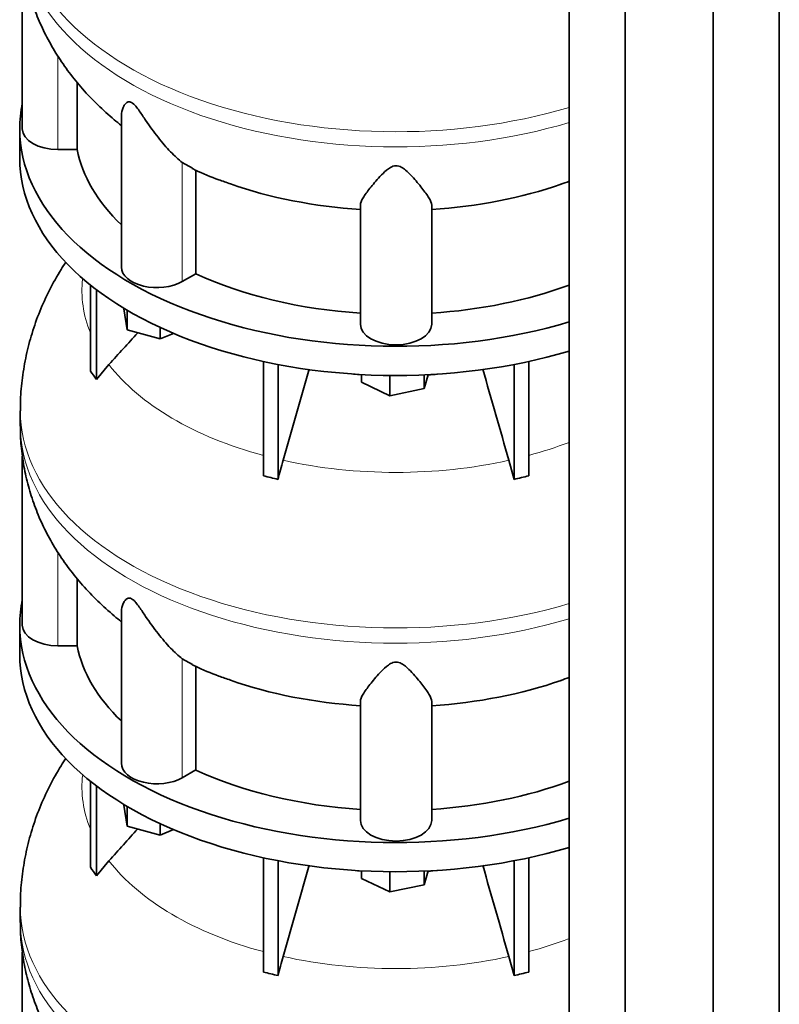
# Model space of a CAD drawing. Header units: millimetres. Extents: x 447 to 1322, y -2015 to 1714.
# Tile 8 of 31: x 1030 to 1317, y -1576 to -1203. Entities that reach past the tile are written whole.
import ezdxf

# ---------------------------------------------------------------- set-up
doc = ezdxf.new("R2010")
doc.units = ezdxf.units.MM
doc.layers.add('MID_454-4', color=7, linetype='Continuous')
doc.layers.add('VSI454_DIFFUSORE', color=7, linetype='Continuous')

# ---------------------------------------------------------------- blocks, each defined once
blk = doc.blocks.new('SE4')
at = {"layer": 'MID_454-4', "color": 7, "linetype": 'Continuous', "lineweight": 35}
for p, q in [((1317.39, -1669.71), (1317.39, -893.37)), ((1292.33, -1688.92), (1292.33, -912.33)), ((1237.79, -916.65), (1237.79, -1693.31)), ((1259.07, -1703.38), (1259.07, -926.8))]:
    blk.add_line(p, q, dxfattribs=at)
at = {"layer": 'VSI454_DIFFUSORE', "color": 7, "linetype": 'Continuous', "lineweight": 35}
for p, q in [((1030.77, -1180.82), (1030.77, -1244.82)), ((1051.52, -1252.62), (1051.52, -1227.15)), ((1068.26, -1239.69), (1068.26, -1297.08)), ((1029.77, -1244.82), (1029.77, -1255.85)), ((1051.52, -1252.62), (1044.27, -1252.62)), ((1095.18, -1259.68), (1091.3, -1257.51)), ((1096.43, -1299.63), (1096.43, -1260.39)), ((1158.77, -1318.72), (1158.77, -1273.65)), ((1185.77, -1318.72), (1185.77, -1273.65)), ((1096.43, -1299.63), (1091.3, -1302.59)), ((1056.56, -1336.45), (1056.56, -1303.87)), ((1058.85, -1339.65), (1058.85, -1305.66)), ((1069.2, -1312.89), (1069.2, -1312.66)), ((1070.41, -1320.86), (1069.2, -1312.89)), ((1070.41, -1320.86), (1070.41, -1313.38)), ((1082.96, -1324.24), (1070.41, -1320.86)), ((1082.96, -1324.24), (1082.96, -1319.96)), ((1088.01, -1322.2), (1082.96, -1324.24)), ((1122.04, -1376.13), (1122.04, -1332.84)), ((1222.49, -1376.13), (1222.49, -1332.84)), ((1058.85, -1339.65), (1063.57, -1334)), ((1127.59, -1377.45), (1127.59, -1333.97)), ((1139.44, -1335.68), (1129.54, -1370.22)), ((1216.95, -1377.45), (1216.95, -1333.97)), ((1159.25, -1340.65), (1159.25, -1337.77)), ((1169.86, -1345.79), (1159.25, -1340.65)), ((1169.86, -1345.79), (1169.86, -1338.11)), ((1184.48, -1337.82), (1182.88, -1343.05)), ((1182.88, -1343.05), (1182.88, -1337.89)), ((1182.88, -1343.05), (1169.86, -1345.79)), ((1030.01, -1351.55), (1030.01, -1357.3)), ((1030.77, -1368.61), (1030.77, -1432.62)), ((1214.99, -1370.22), (1216.95, -1377.45)), ((1051.52, -1440.41), (1051.52, -1414.94)), ((1068.26, -1427.48), (1068.26, -1484.87)), ((1029.77, -1432.62), (1029.77, -1443.64)), ((1051.52, -1440.41), (1044.27, -1440.41)), ((1095.18, -1447.48), (1091.3, -1445.31)), ((1096.43, -1487.42), (1096.43, -1448.18)), ((1158.77, -1506.52), (1158.77, -1461.44)), ((1185.77, -1506.52), (1185.77, -1461.44)), ((1096.43, -1487.42), (1091.3, -1490.38)), ((1056.56, -1524.24), (1056.56, -1491.66)), ((1058.85, -1527.44), (1058.85, -1493.45)), ((1069.2, -1500.68), (1069.2, -1500.45)), ((1070.41, -1508.65), (1069.2, -1500.68)), ((1070.41, -1508.65), (1070.41, -1501.18)), ((1082.96, -1512.03), (1070.41, -1508.65)), ((1082.96, -1512.03), (1082.96, -1507.75)), ((1088.01, -1509.99), (1082.96, -1512.03)), ((1058.85, -1527.44), (1063.57, -1521.8)), ((1122.04, -1563.92), (1122.04, -1520.63)), ((1127.59, -1565.25), (1127.59, -1521.76)), ((1139.44, -1523.47), (1129.54, -1558.01)), ((1216.95, -1565.25), (1216.95, -1521.76)), ((1222.49, -1563.92), (1222.49, -1520.63)), ((1159.25, -1528.44), (1159.25, -1525.57)), ((1169.86, -1533.58), (1169.86, -1525.9)), ((1184.48, -1525.61), (1182.88, -1530.85)), ((1182.88, -1530.85), (1182.88, -1525.68)), ((1169.86, -1533.58), (1159.25, -1528.44)), ((1182.88, -1530.85), (1169.86, -1533.58)), ((1030.01, -1539.34), (1030.01, -1545.09)), ((1030.77, -1556.41), (1030.77, -1620.41)), ((1214.99, -1558.01), (1216.95, -1565.25))]:
    blk.add_line(p, q, dxfattribs=at)
at = {"layer": 'VSI454_DIFFUSORE', "color": 4, "linetype": 'Continuous', "lineweight": 9}
for p, q in [((1044.27, -1252.62), (1044.27, -1217.3)), ((1091.3, -1302.59), (1091.3, -1257.51)), ((1044.27, -1440.41), (1044.27, -1405.1)), ((1091.3, -1490.38), (1091.3, -1445.31))]:
    blk.add_line(p, q, dxfattribs=at)
for centre, major_axis, start_param, end_param in [((1172.27, -1163.76), (142.25, 0), 3.141509, 5.19104), ((1172.27, -1169.5), (-142.25, 0), 0, 2.049447), ((1172.27, -1306.14), (118.93, 0), 3.072762, 3.374835), ((1172.27, -1306.14), (-118.93, 0), 0.417927, 1.134811), ((1172.27, -1285.04), (-92.64, 0), 1.362219, 1.429779), ((1172.27, -1285.04), (-92.64, 0), -4.580995, -4.503811), ((1172.27, -1351.55), (142.25, 0), 3.141509, 5.19104), ((1172.27, -1357.3), (-142.25, 0), 0, 2.049447), ((1172.27, -1306.14), (118.93, 0), -1.134811, -0.987342), ((1172.27, -1306.14), (-118.93, 0), 1.203325, 1.938268), ((1172.27, -1493.93), (118.93, 0), 3.072762, 3.374835), ((1172.27, -1493.93), (-118.93, 0), 0.417927, 1.134811), ((1172.27, -1472.84), (-92.64, 0), 1.362219, 1.429779), ((1172.27, -1472.84), (-92.64, 0), -4.580995, -4.503811), ((1172.27, -1539.34), (142.25, 0), 3.141509, 5.19104), ((1172.27, -1545.09), (-142.25, 0), 0, 2.049447), ((1172.27, -1493.93), (118.93, 0), -1.134811, -0.987342), ((1172.27, -1493.93), (-118.93, 0), 1.203325, 1.938268)]:
    blk.add_ellipse(centre, major_axis=major_axis, ratio=0.57735, start_param=start_param, end_param=end_param, dxfattribs=at)
at = {"layer": 'VSI454_DIFFUSORE', "color": 7, "linetype": 'Continuous', "lineweight": 35}
for centre, major_axis, start_param, end_param in [((1172.27, -1244.82), (-142.5, 0), 6.164646, 6.283185), ((1172.27, -1244.82), (-142.5, 0), 0, 2.04855), ((1044.27, -1244.82), (13.5, 0), 3.141603, 4.712389), ((1172.27, -1244.82), (-121.5, 0), 0.111341, 0.543224), ((1172.27, -1255.85), (-142.5, 0), 0, 2.04855), ((1172.27, -1205.58), (-121.5, 0), 1.02832, 1.459455), ((1172.27, -1205.58), (121.5, 0), 4.82373, 5.2527), ((1081.76, -1297.08), (13.5, 0), 3.141582, 5.497787), ((1172.27, -1244.82), (-121.5, 0), 0.896739, 1.459455), ((1172.27, -1244.82), (121.5, 0), 4.82373, 5.281941), ((1172.27, -1318.72), (13.5, 0), 3.141593, 6.283185), ((1172.27, -1432.62), (-142.5, 0), 6.164646, 6.283185), ((1172.27, -1432.62), (-142.5, 0), 0, 2.04855), ((1044.27, -1432.62), (13.5, 0), 3.141603, 4.712389), ((1172.27, -1432.62), (-121.5, 0), 0.111341, 0.543224), ((1172.27, -1443.64), (-142.5, 0), 0, 2.04855), ((1172.27, -1393.38), (-121.5, 0), 1.02832, 1.459455), ((1172.27, -1393.38), (121.5, 0), 4.82373, 5.2527), ((1081.76, -1484.87), (13.5, 0), 3.141582, 5.497787), ((1172.27, -1432.62), (-121.5, 0), 0.896739, 1.459455), ((1172.27, -1432.62), (121.5, 0), 4.82373, 5.281941), ((1172.27, -1506.52), (13.5, 0), 3.141593, 6.283185)]:
    blk.add_ellipse(centre, major_axis=major_axis, ratio=0.57735, start_param=start_param, end_param=end_param, dxfattribs=at)
for points, knots in [([(1030.1, -1169.52), (1030.08, -1170.87), (1030.03, -1174.43), (1030.68, -1180.95), (1032.02, -1188.5), (1034.05, -1195.95), (1036.72, -1203.19), (1040.02, -1210.22), (1043.93, -1217.01), (1048.45, -1223.55), (1053.56, -1229.81), (1059.27, -1235.81), (1064.22, -1240.22), (1067.31, -1242.8), (1068.18, -1243.5)], [0, 0, 0, 0, 0.0398379, 0.1237251, 0.20729, 0.2908214, 0.3746181, 0.4589899, 0.5442557, 0.6307374, 0.7187455, 0.8085532, 0.9003584, 0.9363118, 0.9363118, 0.9363118, 0.9363118]), ([(1091.3, -1257.51), (1089.94, -1256.44), (1088.43, -1255.07), (1085.31, -1251.85), (1083.71, -1249.99), (1080.57, -1246), (1079.03, -1243.84), (1076.67, -1240.36), (1075.88, -1239.16), (1074.62, -1237.38), (1074.19, -1236.78), (1073.46, -1235.92), (1073.21, -1235.65), (1072.68, -1235.16), (1072.41, -1234.95), (1071.63, -1234.52), (1071.18, -1234.52), (1070.5, -1234.73), (1070.23, -1234.92), (1069.52, -1235.58), (1069.19, -1236.11), (1068.48, -1237.65), (1068.26, -1238.69), (1068.26, -1239.7)], [0, 0, 0, 0, 0.125, 0.125, 0.25, 0.25, 0.375, 0.375, 0.4375, 0.4375, 0.46875, 0.46875, 0.484375, 0.484375, 0.5, 0.5, 0.53125, 0.53125, 0.5625, 0.5625, 0.625, 0.625, 0.7378424, 0.7378424, 0.7378424, 0.7378424]), ([(1185.77, -1273.65), (1185.77, -1272.9), (1185.37, -1271.99), (1184.07, -1269.82), (1183.16, -1268.57), (1181, -1265.84), (1179.76, -1264.34), (1177.53, -1261.96), (1176.73, -1261.15), (1175.33, -1260), (1174.83, -1259.62), (1173.94, -1259.15), (1173.62, -1259.01), (1172.92, -1258.81), (1172.55, -1258.76), (1171.43, -1258.79), (1170.74, -1259.06), (1169.59, -1259.7), (1169.1, -1260.08), (1167.7, -1261.24), (1166.92, -1262.04), (1164.74, -1264.39), (1163.48, -1265.9), (1161.34, -1268.61), (1160.46, -1269.83), (1159.17, -1271.98), (1158.77, -1272.91), (1158.77, -1273.65)], [0, 0, 0, 0, 0.125, 0.125, 0.25, 0.25, 0.375, 0.375, 0.4375, 0.4375, 0.46875, 0.46875, 0.484375, 0.484375, 0.5, 0.5, 0.53125, 0.53125, 0.5625, 0.5625, 0.625, 0.625, 0.75, 0.75, 0.875, 0.875, 1, 1, 1, 1]), ([(1095.12, -1259.8), (1095.55, -1260.01), (1098.59, -1261.52), (1103.76, -1263.62), (1107.99, -1265.06), (1109.64, -1265.62)], [0, 0, 0, 0, 0.084898, 0.698889, 1, 1, 1, 1]), ([(1047.3, -1295.11), (1046.67, -1296.07), (1044.43, -1299.55), (1040.94, -1305.75), (1037.26, -1313.84), (1034.33, -1322.1), (1032.14, -1330.49), (1030.72, -1338.86), (1030.04, -1346.08), (1030.08, -1350.01), (1030.1, -1351.54)], [0.4958454, 0.4958454, 0.4958454, 0.4958454, 0.5249217, 0.6009695, 0.6758655, 0.7495735, 0.8222446, 0.8940276, 0.9650655, 1, 1, 1, 1]), ([(1030.1, -1357.32), (1030.08, -1358.66), (1030.03, -1362.22), (1030.68, -1368.74), (1032.02, -1376.29), (1034.05, -1383.74), (1036.72, -1390.98), (1040.02, -1398.01), (1043.93, -1404.81), (1048.45, -1411.35), (1053.56, -1417.61), (1059.27, -1423.61), (1064.22, -1428.02), (1067.31, -1430.59), (1068.18, -1431.29)], [0, 0, 0, 0, 0.0398379, 0.1237251, 0.20729, 0.2908214, 0.3746181, 0.4589899, 0.5442557, 0.6307374, 0.7187455, 0.8085532, 0.9003584, 0.9363118, 0.9363118, 0.9363118, 0.9363118]), ([(1129.54, -1370.22), (1129.2, -1371.41), (1128.86, -1372.61), (1128.21, -1375.03), (1127.89, -1376.24), (1127.59, -1377.45)], [0, 0, 0, 0, 0.5, 0.5, 1, 1, 1, 1]), ([(1091.3, -1445.31), (1089.94, -1444.24), (1088.43, -1442.87), (1085.31, -1439.64), (1083.71, -1437.79), (1080.57, -1433.79), (1079.03, -1431.63), (1076.67, -1428.15), (1075.88, -1426.96), (1074.62, -1425.17), (1074.19, -1424.57), (1073.46, -1423.72), (1073.21, -1423.44), (1072.68, -1422.95), (1072.41, -1422.74), (1071.63, -1422.32), (1071.18, -1422.32), (1070.5, -1422.52), (1070.23, -1422.71), (1069.52, -1423.37), (1069.19, -1423.91), (1068.48, -1425.44), (1068.26, -1426.48), (1068.26, -1427.49)], [0, 0, 0, 0, 0.125, 0.125, 0.25, 0.25, 0.375, 0.375, 0.4375, 0.4375, 0.46875, 0.46875, 0.484375, 0.484375, 0.5, 0.5, 0.53125, 0.53125, 0.5625, 0.5625, 0.625, 0.625, 0.7378424, 0.7378424, 0.7378424, 0.7378424]), ([(1095.12, -1447.6), (1095.55, -1447.81), (1098.59, -1449.31), (1103.76, -1451.41), (1107.99, -1452.86), (1109.64, -1453.41)], [0, 0, 0, 0, 0.084898, 0.698889, 1, 1, 1, 1]), ([(1185.77, -1461.44), (1185.77, -1460.7), (1185.37, -1459.78), (1184.07, -1457.61), (1183.16, -1456.36), (1181, -1453.63), (1179.76, -1452.14), (1177.53, -1449.76), (1176.73, -1448.94), (1175.33, -1447.79), (1174.83, -1447.42), (1173.94, -1446.95), (1173.62, -1446.81), (1172.92, -1446.61), (1172.55, -1446.55), (1171.43, -1446.58), (1170.74, -1446.86), (1169.59, -1447.5), (1169.1, -1447.87), (1167.7, -1449.03), (1166.92, -1449.84), (1164.74, -1452.18), (1163.48, -1453.69), (1161.34, -1456.41), (1160.46, -1457.63), (1159.17, -1459.77), (1158.77, -1460.7), (1158.77, -1461.44)], [0, 0, 0, 0, 0.125, 0.125, 0.25, 0.25, 0.375, 0.375, 0.4375, 0.4375, 0.46875, 0.46875, 0.484375, 0.484375, 0.5, 0.5, 0.53125, 0.53125, 0.5625, 0.5625, 0.625, 0.625, 0.75, 0.75, 0.875, 0.875, 1, 1, 1, 1]), ([(1047.3, -1482.91), (1046.67, -1483.86), (1044.43, -1487.35), (1040.94, -1493.55), (1037.26, -1501.64), (1034.33, -1509.9), (1032.14, -1518.28), (1030.72, -1526.66), (1030.04, -1533.87), (1030.08, -1537.81), (1030.1, -1539.33)], [0.4958454, 0.4958454, 0.4958454, 0.4958454, 0.5249217, 0.6009695, 0.6758655, 0.7495735, 0.8222446, 0.8940276, 0.9650655, 1, 1, 1, 1]), ([(1030.1, -1545.11), (1030.08, -1546.46), (1030.03, -1550.02), (1030.68, -1556.54), (1032.02, -1564.08), (1034.05, -1571.53), (1036.72, -1578.78), (1040.02, -1585.81), (1043.93, -1592.6), (1048.45, -1599.14), (1053.56, -1605.4), (1059.27, -1611.4), (1064.22, -1615.81), (1067.31, -1618.38), (1068.18, -1619.09)], [0, 0, 0, 0, 0.0398379, 0.1237251, 0.20729, 0.2908214, 0.3746181, 0.4589899, 0.5442557, 0.6307374, 0.7187455, 0.8085532, 0.9003584, 0.9363118, 0.9363118, 0.9363118, 0.9363118]), ([(1129.54, -1558.01), (1129.2, -1559.2), (1128.86, -1560.4), (1128.21, -1562.82), (1127.89, -1564.04), (1127.59, -1565.25)], [0, 0, 0, 0, 0.5, 0.5, 1, 1, 1, 1])]:
    blk.add_open_spline(points, degree=3, knots=knots, dxfattribs=at)
for points in [[(1234.66, -1265.71), (1235.7, -1265.38), (1236.75, -1265.02), (1237.82, -1264.63)], [(1063.57, -1334), (1067.2, -1329.98), (1070.83, -1325.97), (1074.46, -1321.95)], [(1056.56, -1336.45), (1057.32, -1337.46), (1058.09, -1338.53), (1058.85, -1339.65)], [(1205.1, -1335.69), (1208.4, -1347.2), (1211.7, -1358.71), (1214.99, -1370.22)], [(1127.59, -1377.45), (1125.74, -1376.96), (1123.89, -1376.52), (1122.04, -1376.13)], [(1216.95, -1377.45), (1218.79, -1376.96), (1220.65, -1376.52), (1222.49, -1376.13)], [(1234.66, -1453.5), (1235.7, -1453.17), (1236.75, -1452.81), (1237.82, -1452.43)], [(1063.57, -1521.8), (1067.2, -1517.78), (1070.83, -1513.76), (1074.46, -1509.74)], [(1205.1, -1523.48), (1208.4, -1534.99), (1211.7, -1546.5), (1214.99, -1558.01)], [(1056.56, -1524.24), (1057.32, -1525.26), (1058.09, -1526.33), (1058.85, -1527.44)], [(1127.59, -1565.25), (1125.74, -1564.76), (1123.89, -1564.32), (1122.04, -1563.92)], [(1216.95, -1565.25), (1218.79, -1564.76), (1220.65, -1564.32), (1222.49, -1563.92)]]:
    blk.add_open_spline(points, degree=3, dxfattribs=at)

msp = doc.modelspace()

# ---------------------------------------------------------------- block references
msp.add_blockref('SE4', (0, 0))

doc.saveas('drawing.dxf')
